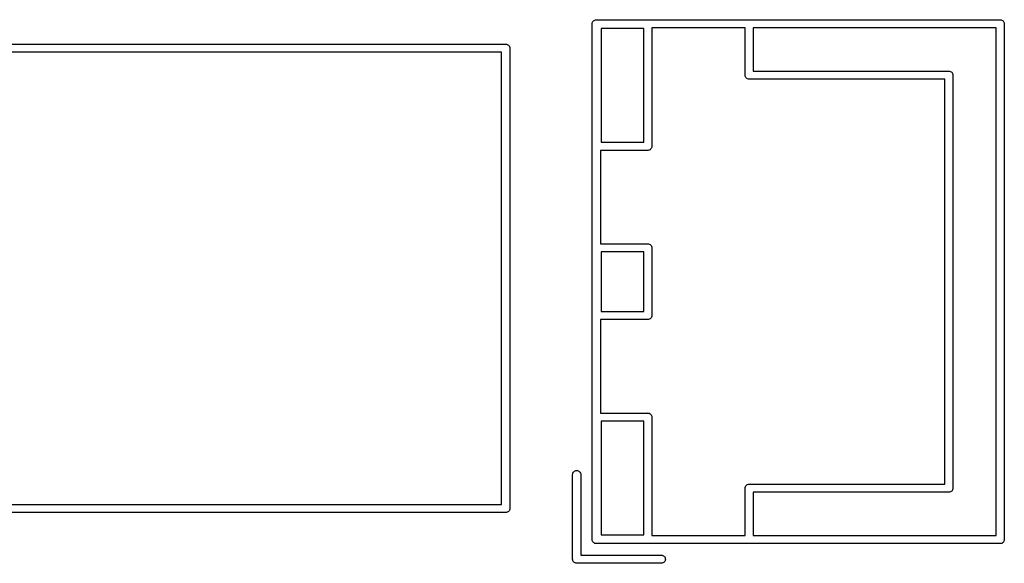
# Model space of a CAD drawing. Extents: x 0.02 to 3.89, y 0.07 to 3.88.
# Tile 22 of 172: x 0.6 to 1.17, y 2.14 to 2.45. Entities that reach past the tile are written whole.
import ezdxf

# ---------------------------------------------------------------- set-up
doc = ezdxf.new("R2010")
doc.units = 0
doc.header["$MEASUREMENT"] = 0
doc.layers.add('BLACK', color=7, linetype='CONTINUOUS')

msp = doc.modelspace()

# ---------------------------------------------------------------- linework, layer by layer
at = {"layer": 'BLACK', "linetype": 'CONTINUOUS'}
for p, q in [((0.932453, 2.45209), (0.932672, 2.4525)), ((0.932672, 2.4525), (0.932967, 2.45286)), ((0.932967, 2.45286), (0.933327, 2.45315)), ((0.933327, 2.45315), (0.933737, 2.45337)), ((0.933737, 2.45337), (0.934183, 2.45351)), ((0.934183, 2.45351), (0.93453, 2.45354)), ((0.93453, 2.45354), (0.934646, 2.45355)), ((0.934646, 2.45355), (0.934762, 2.45354)), ((0.934762, 2.45354), (1.16957, 2.45354)), ((1.16957, 2.45354), (1.16969, 2.45355)), ((1.16969, 2.45355), (1.1698, 2.45354)), ((1.1698, 2.45354), (1.17015, 2.45351)), ((1.17015, 2.45351), (1.17059, 2.45337)), ((1.17059, 2.45337), (1.171, 2.45315)), ((1.171, 2.45315), (1.17136, 2.45286)), ((1.17136, 2.45286), (1.17166, 2.4525)), ((1.17166, 2.4525), (1.17188, 2.45209)), ((0.932272, 2.45118), (0.932318, 2.45164)), ((0.932283, 2.45107), (0.932272, 2.45118)), ((0.932284, 2.1513), (0.932283, 2.45107)), ((0.932318, 2.45164), (0.932453, 2.45209)), ((0.937402, 2.44843), (0.937402, 2.38228)), ((0.962205, 2.44843), (0.937402, 2.44843)), ((0.962205, 2.38228), (0.962205, 2.44843)), ((0.966929, 2.44882), (0.966929, 2.38004)), ((1.02126, 2.44882), (0.966929, 2.44882)), ((1.02126, 2.42138), (1.02126, 2.44882)), ((1.16732, 2.44882), (1.02598, 2.44882)), ((1.02598, 2.44882), (1.02598, 2.42362)), ((1.16732, 2.15354), (1.16732, 2.44882)), ((1.17188, 2.45209), (1.17201, 2.45164)), ((1.17201, 2.45164), (1.17206, 2.45118)), ((1.17206, 2.45118), (1.17205, 2.45107)), ((1.17205, 2.45107), (1.17205, 2.1513)), ((0.102478, 2.43937), (0.881774, 2.43937)), ((0.881774, 2.43937), (0.88189, 2.43938)), ((0.88189, 2.43938), (0.882006, 2.43937)), ((0.882006, 2.43937), (0.882169, 2.43935)), ((0.882169, 2.43935), (0.882353, 2.43934)), ((0.882353, 2.43934), (0.882798, 2.4392)), ((0.882798, 2.4392), (0.883208, 2.43898)), ((0.883208, 2.43898), (0.883568, 2.43869)), ((0.883568, 2.43869), (0.883863, 2.43833)), ((0.883863, 2.43833), (0.884083, 2.43792)), ((0.884083, 2.43792), (0.884218, 2.43747)), ((0.884218, 2.43747), (0.884238, 2.43727)), ((0.884238, 2.43727), (0.884263, 2.43701)), ((0.884263, 2.43701), (0.884252, 2.43689)), ((0.884252, 2.43689), (0.884252, 2.16941)), ((0.879528, 2.43465), (0.104724, 2.43465)), ((0.879528, 2.17165), (0.879528, 2.43465)), ((1.02125, 2.42126), (1.02126, 2.42138)), ((1.02129, 2.4208), (1.02125, 2.42126)), ((1.02143, 2.42035), (1.02129, 2.4208)), ((1.02165, 2.41994), (1.02143, 2.42035)), ((1.02194, 2.41958), (1.02165, 2.41994)), ((1.0223, 2.41929), (1.02194, 2.41958)), ((1.02271, 2.41907), (1.0223, 2.41929)), ((1.02316, 2.41893), (1.02271, 2.41907)), ((1.02351, 2.4189), (1.02316, 2.41893)), ((1.02362, 2.41889), (1.02351, 2.4189)), ((1.02351, 2.4189), (1.02351, 2.4189)), ((1.02374, 2.4189), (1.02362, 2.41889)), ((1.1374, 2.4189), (1.02374, 2.4189)), ((1.02598, 2.42362), (1.13965, 2.42362)), ((1.1374, 2.3013), (1.1374, 2.4189)), ((1.13965, 2.42362), (1.13976, 2.42363)), ((1.13976, 2.42363), (1.13988, 2.42362)), ((1.13988, 2.42362), (1.13988, 2.42362)), ((1.13988, 2.42362), (1.14023, 2.42359)), ((1.14023, 2.42359), (1.14067, 2.42345)), ((1.14067, 2.42345), (1.14103, 2.42326)), ((1.14103, 2.42326), (1.14108, 2.42323)), ((1.14108, 2.42323), (1.14144, 2.42294)), ((1.14144, 2.42294), (1.14174, 2.42258)), ((1.14174, 2.42258), (1.14196, 2.42217)), ((1.14196, 2.42217), (1.14209, 2.42172)), ((1.14209, 2.42172), (1.14212, 2.4214)), ((1.14212, 2.4214), (1.14214, 2.42126)), ((1.14214, 2.42126), (1.14213, 2.42114)), ((1.14213, 2.42114), (1.14213, 2.18122)), ((0.937402, 2.38228), (0.962205, 2.38228)), ((0.965886, 2.37795), (0.965475, 2.37773)), ((0.966245, 2.37824), (0.965886, 2.37795)), ((0.966541, 2.3786), (0.966245, 2.37824)), ((0.96676, 2.37901), (0.966541, 2.3786)), ((0.966895, 2.37946), (0.96676, 2.37901)), ((0.966941, 2.37992), (0.966895, 2.37946)), ((0.966929, 2.38004), (0.966941, 2.37992)), ((0.964451, 2.37756), (0.937008, 2.37756)), ((0.937008, 2.37756), (0.937008, 2.32323)), ((0.964567, 2.37755), (0.964451, 2.37756)), ((0.964683, 2.37756), (0.964567, 2.37755)), ((0.96503, 2.37759), (0.964683, 2.37756)), ((0.964683, 2.37756), (0.964683, 2.37756)), ((0.965475, 2.37773), (0.96503, 2.37759)), ((0.937008, 2.32323), (0.964451, 2.32323)), ((0.964451, 2.32323), (0.964567, 2.32324)), ((0.964567, 2.32324), (0.964683, 2.32323)), ((0.964683, 2.32323), (0.96503, 2.32319)), ((0.96503, 2.32319), (0.965475, 2.32306)), ((0.965475, 2.32306), (0.965886, 2.32284)), ((0.965886, 2.32284), (0.966245, 2.32254)), ((0.966245, 2.32254), (0.966541, 2.32218)), ((0.966541, 2.32218), (0.96676, 2.32177)), ((0.96676, 2.32177), (0.966895, 2.32133)), ((0.966895, 2.32133), (0.966941, 2.32087)), ((0.966941, 2.32087), (0.966929, 2.32075)), ((0.966929, 2.32075), (0.966929, 2.28161)), ((0.937402, 2.3185), (0.937402, 2.28386)), ((0.962205, 2.3185), (0.937402, 2.3185)), ((0.962205, 2.28386), (0.962205, 2.3185)), ((1.1374, 2.18346), (1.1374, 2.3013)), ((0.937402, 2.28386), (0.962205, 2.28386)), ((0.96676, 2.28059), (0.966541, 2.28018)), ((0.966895, 2.28103), (0.96676, 2.28059)), ((0.966941, 2.2815), (0.966895, 2.28103)), ((0.966929, 2.28161), (0.966941, 2.2815)), ((0.964451, 2.27913), (0.937008, 2.27913)), ((0.937008, 2.27913), (0.937008, 2.2248)), ((0.964567, 2.27912), (0.964451, 2.27913)), ((0.964683, 2.27913), (0.964567, 2.27912)), ((0.96503, 2.27917), (0.964683, 2.27913)), ((0.964683, 2.27913), (0.964683, 2.27913)), ((0.965475, 2.2793), (0.96503, 2.27917)), ((0.965886, 2.27952), (0.965475, 2.2793)), ((0.966245, 2.27982), (0.965886, 2.27952)), ((0.966541, 2.28018), (0.966245, 2.27982)), ((0.937008, 2.2248), (0.964451, 2.2248)), ((0.964451, 2.2248), (0.964567, 2.22481)), ((0.964567, 2.22481), (0.964683, 2.2248)), ((0.964683, 2.2248), (0.964963, 2.22478)), ((0.964963, 2.22478), (0.96503, 2.22477)), ((0.96503, 2.22477), (0.965475, 2.22463)), ((0.965475, 2.22463), (0.965886, 2.22441)), ((0.965886, 2.22441), (0.966245, 2.22412)), ((0.966245, 2.22412), (0.966541, 2.22376)), ((0.966541, 2.22376), (0.96676, 2.22335)), ((0.96676, 2.22335), (0.966895, 2.2229)), ((0.937402, 2.22008), (0.937402, 2.15394)), ((0.962205, 2.22008), (0.937402, 2.22008)), ((0.962205, 2.15394), (0.962205, 2.22008)), ((0.966895, 2.2229), (0.966919, 2.22266)), ((0.966919, 2.22266), (0.966941, 2.22244)), ((0.966941, 2.22244), (0.966929, 2.22232)), ((0.966929, 2.22232), (0.966929, 2.15354)), ((0.920866, 2.18909), (0.9209, 2.18944)), ((0.920866, 2.13988), (0.920866, 2.18909)), ((0.9209, 2.18944), (0.921035, 2.18988)), ((0.921035, 2.18988), (0.921255, 2.1903)), ((0.921255, 2.1903), (0.92155, 2.19065)), ((0.92155, 2.19065), (0.92191, 2.19095)), ((0.92191, 2.19095), (0.92232, 2.19117)), ((0.92232, 2.19117), (0.922765, 2.1913)), ((0.922765, 2.1913), (0.923228, 2.19135)), ((0.923228, 2.19135), (0.923691, 2.1913)), ((0.923691, 2.1913), (0.924137, 2.19117)), ((0.924137, 2.19117), (0.924547, 2.19095)), ((0.924547, 2.19095), (0.924907, 2.19065)), ((0.924907, 2.19065), (0.925202, 2.1903)), ((0.925202, 2.1903), (0.925421, 2.18988)), ((0.925421, 2.18988), (0.925556, 2.18944)), ((0.925556, 2.18944), (0.925591, 2.18909)), ((0.925591, 2.18909), (0.925591, 2.14213)), ((1.02194, 2.18278), (1.0223, 2.18308)), ((1.0223, 2.18308), (1.02271, 2.1833)), ((1.02271, 2.1833), (1.02316, 2.18343)), ((1.02316, 2.18343), (1.02351, 2.18346)), ((1.02351, 2.18346), (1.02362, 2.18348)), ((1.02351, 2.18346), (1.02351, 2.18346)), ((1.02362, 2.18348), (1.02374, 2.18346)), ((1.02374, 2.18346), (1.1374, 2.18346)), ((1.02125, 2.1811), (1.02129, 2.18157)), ((1.02126, 2.18099), (1.02125, 2.1811)), ((1.02126, 2.15354), (1.02126, 2.18099)), ((1.02129, 2.18157), (1.02143, 2.18201)), ((1.02143, 2.18201), (1.02165, 2.18242)), ((1.02165, 2.18242), (1.02194, 2.18278)), ((1.13965, 2.17874), (1.02598, 2.17874)), ((1.02598, 2.17874), (1.02598, 2.15354)), ((1.13976, 2.17873), (1.13965, 2.17874)), ((1.13988, 2.17874), (1.13976, 2.17873)), ((1.14023, 2.17877), (1.13988, 2.17874)), ((1.13988, 2.17874), (1.13988, 2.17874)), ((1.14067, 2.17891), (1.14023, 2.17877)), ((1.14108, 2.17913), (1.14067, 2.17891)), ((1.14144, 2.17942), (1.14108, 2.17913)), ((1.14174, 2.17978), (1.14144, 2.17942)), ((1.14196, 2.18019), (1.14174, 2.17978)), ((1.14209, 2.18064), (1.14196, 2.18019)), ((1.14212, 2.18088), (1.14209, 2.18064)), ((1.14213, 2.18099), (1.14212, 2.18088)), ((1.14213, 2.18122), (1.14214, 2.1811)), ((1.14214, 2.1811), (1.14213, 2.18099)), ((1.14213, 2.18099), (1.14213, 2.18099)), ((0.104724, 2.17165), (0.879528, 2.17165)), ((0.881774, 2.16693), (0.102478, 2.16693)), ((0.88189, 2.16692), (0.881774, 2.16693)), ((0.882006, 2.16693), (0.88189, 2.16692)), ((0.882353, 2.16696), (0.882006, 2.16693)), ((0.882006, 2.16693), (0.882006, 2.16693)), ((0.882798, 2.1671), (0.882353, 2.16696)), ((0.883208, 2.16732), (0.882798, 2.1671)), ((0.883568, 2.16761), (0.883208, 2.16732)), ((0.883863, 2.16797), (0.883568, 2.16761)), ((0.884083, 2.16838), (0.883863, 2.16797)), ((0.884218, 2.16883), (0.884083, 2.16838)), ((0.884263, 2.16929), (0.884218, 2.16883)), ((0.884252, 2.16941), (0.884263, 2.16929)), ((0.932272, 2.15118), (0.932284, 2.1513)), ((0.932318, 2.15072), (0.932272, 2.15118)), ((0.932453, 2.15027), (0.932318, 2.15072)), ((0.932672, 2.14986), (0.932453, 2.15027)), ((0.932967, 2.1495), (0.932672, 2.14986)), ((0.933327, 2.14921), (0.932967, 2.1495)), ((0.933737, 2.14899), (0.933327, 2.14921)), ((0.934183, 2.14885), (0.933737, 2.14899)), ((0.93453, 2.14882), (0.934183, 2.14885)), ((0.934646, 2.14881), (0.93453, 2.14882)), ((0.93453, 2.14882), (0.93453, 2.14882)), ((0.934762, 2.14882), (0.934646, 2.14881)), ((1.16957, 2.14882), (0.934762, 2.14882)), ((0.937402, 2.15394), (0.962205, 2.15394)), ((0.966929, 2.15354), (1.02126, 2.15354)), ((1.02598, 2.15354), (1.16732, 2.15354)), ((1.16969, 2.14881), (1.16957, 2.14882)), ((1.1698, 2.14882), (1.16969, 2.14881)), ((1.17015, 2.14885), (1.1698, 2.14882)), ((1.1698, 2.14882), (1.1698, 2.14882)), ((1.17059, 2.14899), (1.17015, 2.14885)), ((1.171, 2.14921), (1.17059, 2.14899)), ((1.17136, 2.1495), (1.171, 2.14921)), ((1.17166, 2.14986), (1.17136, 2.1495)), ((1.17188, 2.15027), (1.17166, 2.14986)), ((1.17201, 2.15072), (1.17188, 2.15027)), ((1.17206, 2.15118), (1.17201, 2.15072)), ((1.17205, 2.1513), (1.17206, 2.15118)), ((0.920855, 2.13976), (0.920866, 2.13988)), ((0.9209, 2.1393), (0.920855, 2.13976)), ((0.921035, 2.13886), (0.9209, 2.1393)), ((0.921255, 2.13845), (0.921035, 2.13886)), ((0.92155, 2.13809), (0.921255, 2.13845)), ((0.92191, 2.13779), (0.92155, 2.13809)), ((0.92232, 2.13757), (0.92191, 2.13779)), ((0.922765, 2.13744), (0.92232, 2.13757)), ((0.923112, 2.1374), (0.922765, 2.13744)), ((0.923228, 2.13739), (0.923112, 2.1374)), ((0.923112, 2.1374), (0.923112, 2.1374)), ((0.923344, 2.1374), (0.923228, 2.13739)), ((0.972557, 2.1374), (0.923344, 2.1374)), ((0.925591, 2.14213), (0.972557, 2.14213)), ((0.972557, 2.14213), (0.972904, 2.14209)), ((0.972904, 2.13744), (0.972557, 2.1374)), ((0.972904, 2.14209), (0.973349, 2.14196)), ((0.973349, 2.13757), (0.972904, 2.13744)), ((0.973349, 2.14196), (0.97376, 2.14174)), ((0.97376, 2.13779), (0.973349, 2.13757)), ((0.97376, 2.14174), (0.974119, 2.14144)), ((0.974119, 2.13809), (0.97376, 2.13779)), ((0.974119, 2.14144), (0.974415, 2.14108)), ((0.974415, 2.13845), (0.974119, 2.13809)), ((0.974415, 2.14108), (0.974634, 2.14067)), ((0.974634, 2.13886), (0.974415, 2.13845)), ((0.974634, 2.14067), (0.974769, 2.14023)), ((0.974769, 2.1393), (0.974634, 2.13886)), ((0.974769, 2.14023), (0.974815, 2.13976)), ((0.974815, 2.13976), (0.974769, 2.1393))]:
    msp.add_line(p, q, dxfattribs=at)

doc.saveas('drawing.dxf')
